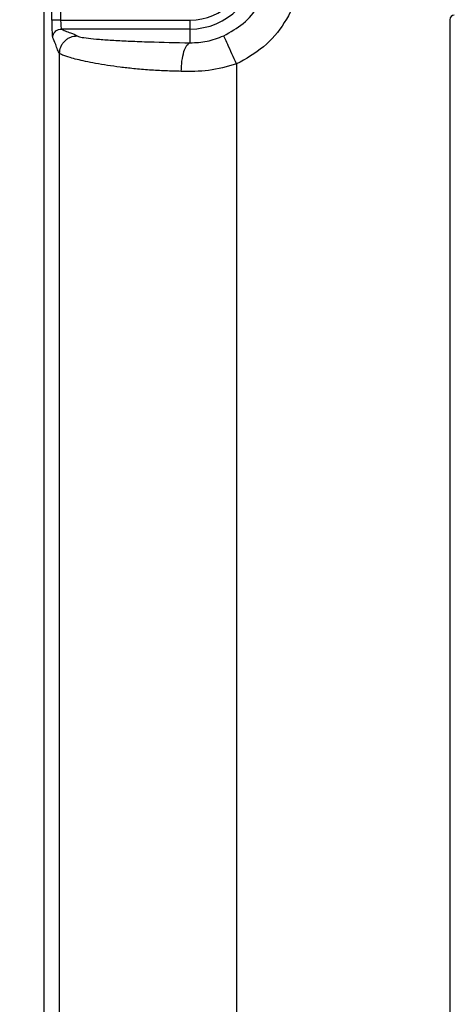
# Paper-space layout 'Sheet1' of a CAD drawing. Header units: millimetres. Extents: x -7 to 413, y -20 to 277.
# Tile 27 of 108: x 32 to 42, y 194 to 216. Entities that reach past the tile are written whole.
import ezdxf

# ---------------------------------------------------------------- set-up
doc = ezdxf.new("R2010")
doc.units = ezdxf.units.MM
doc.header["$PDSIZE"] = -1
doc.styles.add('SLDTEXTSTYLE1', font='TXT', dxfattribs={"width": 0.75})
doc.dimstyles.new('SLDDIMSTYLE1', dxfattribs={"dimtxt": 2.5, "dimasz": 3, "dimexe": 0, "dimexo": 0.0625, "dimtad": 1, "dimdec": 1, "dimlfac": 5, "dimrnd": 1e-09, "dimzin": 4, "dimdsep": 46, "dimtxsty": 'SLDTEXTSTYLE1', "dimblk1": 'CLOSED', "dimblk2": 'CLOSED', "dimsah": 1, "dimcen": 0.09, "dimadec": 0, "dimazin": 1, "dimtfac": 1, "dimtofl": 0, "dimtmove": 0, "dimatfit": 3, "dimldrblk": 'CLOSED', "dimfxl": 0, "dimfrac": 2, "dimtolj": 1, "dimtzin": 12, "dimarcsym": 0})

# ---------------------------------------------------------------- blocks, each defined once
blk = doc.blocks.new('_Closed')
at = {"color": 0, "linetype": 'ByBlock', "lineweight": -2}
for p, q in [((-1, 0.166667), (0, 0)), ((-1, 0.166667), (-1, -0.166667)), ((0, 0), (-1, -0.166667)), ((0, 0), (-1, 0))]:
    blk.add_line(p, q, dxfattribs=at)
blk = doc.blocks.new('_D_8')
at = {"color": 0, "linetype": 'Continuous', "lineweight": -2}
for p, q in [((35.518, 233.934), (12.754, 233.934)), ((12.754, 230.934), (12.754, 122.534)), ((35.518, 119.534), (12.754, 119.534))]:
    blk.add_line(p, q, dxfattribs=at)
at = {"layer": 'Defpoints', "color": 0}
for p in [(35.58, 233.934), (12.754, 119.534), (35.58, 119.534)]:
    blk.add_point(p, dxfattribs=at)
at = {"color": 0, "lineweight": -2, "xscale": 3, "yscale": 3, "zscale": 3}
for p, rotation in [((12.754, 233.934), 90.0000000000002), ((12.754, 119.534), 270.0000000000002)]:
    blk.add_blockref('_Closed', p, dxfattribs=dict(at, rotation=rotation))
at = {"color": 0, "lineweight": 18, "insert": (9.629, 176.734), "char_height": 2.5, "attachment_point": 2, "rotation": 90, "style": 'SLDTEXTSTYLE1'}
blk.add_mtext('\\A1;572.0', dxfattribs=at)

psp = doc.layouts.new('Sheet1')

# ---------------------------------------------------------------- linework, layer by layer
at = {"color": 7, "linetype": 'Continuous', "lineweight": 25}
for p, q in [((32.32, 222.935), (32.32, 130.534)), ((32.499, 215.824), (32.499, 218.445)), ((32.699, 218.445), (32.699, 215.824)), ((32.699, 215.824), (32.499, 215.824)), ((32.699, 215.824), (35.62, 215.824)), ((35.62, 215.624), (35.62, 215.824)), ((41.48, 215.834), (41.48, 179.274)), ((35.62, 215.624), (32.719, 215.624)), ((35.62, 215.313), (35.62, 215.624)), ((32.673, 178.798), (32.673, 215.071)), ((36.668, 214.835), (36.668, 179.034))]:
    psp.add_line(p, q, dxfattribs=at)
for radius in [1.51, 1.31]:
    psp.add_arc((35.62, 217.134), radius, 270, 90, dxfattribs=at)
for centre, major_axis, ratio, start_param, end_param in [((32.52, 215.824), (0, 0.4), 0.052408, 1.570796, 3.089233), ((32.72, 215.824), (0, 0.2), 0.104816, 1.570796, 3.089233), ((41.581, 215.834), (-0.0707, 0.0707), 0.999695, 5.497939, 7.068431)]:
    psp.add_ellipse(centre, major_axis=major_axis, ratio=ratio, start_param=start_param, end_param=end_param, dxfattribs=at)
for points in [[(36.668, 219.434), (36.879, 219.316), (37.3, 219.08), (37.774, 218.518), (38.078, 217.857), (38.182, 217.134), (38.078, 216.411), (37.774, 215.751), (37.3, 215.189), (36.879, 214.953), (36.668, 214.835)], [(36.378, 215.471), (36.531, 215.556), (36.836, 215.727), (37.178, 216.133), (37.398, 216.611), (37.473, 217.134), (37.398, 217.657), (37.178, 218.135), (36.836, 218.542), (36.531, 218.713), (36.378, 218.798)]]:
    psp.add_open_spline(points, degree=3, dxfattribs=at)
for points, knots in [([(32.519, 215.425), (32.523, 215.453), (32.53, 215.512), (32.584, 215.579), (32.651, 215.618), (32.697, 215.622), (32.719, 215.624)], [0, 0, 0, 0, 0.270296, 0.56242, 0.789702, 1, 1, 1, 1]), ([(32.719, 215.624), (32.742, 215.61), (32.788, 215.581), (32.957, 215.53), (33.029, 215.493), (33.073, 215.47)], [0, 0, 0, 0, 0.279612, 0.560209, 1, 1, 1, 1]), ([(32.673, 215.071), (32.659, 215.094), (32.63, 215.14), (32.579, 215.31), (32.542, 215.381), (32.519, 215.425)], [0, 0, 0, 0, 0.279612, 0.560209, 1, 1, 1, 1]), ([(32.673, 215.071), (32.679, 215.121), (32.687, 215.198), (32.737, 215.291), (32.788, 215.355), (32.852, 215.407), (32.945, 215.457), (33.022, 215.465), (33.073, 215.47)], [0, 0, 0, 0, 0.239495, 0.368385, 0.5, 0.631615, 0.760505, 1, 1, 1, 1]), ([(33.073, 215.47), (33.092, 215.461), (33.131, 215.442), (33.311, 215.416), (33.566, 215.391), (33.889, 215.369), (34.268, 215.35), (34.824, 215.329), (35.304, 215.319), (35.62, 215.313)], [0, 0, 0, 0, 0.128647, 0.256844, 0.384064, 0.510069, 0.632514, 0.757586, 1, 1, 1, 1]), ([(35.62, 215.313), (35.748, 215.317), (36.003, 215.326), (36.253, 215.422), (36.378, 215.471)], [0, 0, 0, 0, 0.499525, 1, 1, 1, 1]), ([(36.668, 214.835), (36.632, 214.912), (36.559, 215.074), (36.463, 215.284), (36.395, 215.433), (36.384, 215.458), (36.378, 215.471)], [0, 0, 0, 0, 0.240773, 0.5, 0.759227, 1, 1, 1, 1]), ([(35.419, 214.668), (35.423, 214.747), (35.431, 214.911), (35.478, 215.123), (35.545, 215.275), (35.596, 215.3), (35.62, 215.313)], [0, 0, 0, 0, 0.24074, 0.5, 0.75926, 1, 1, 1, 1]), ([(35.419, 214.668), (35.3, 214.671), (35.055, 214.677), (34.695, 214.698), (34.352, 214.727), (34.036, 214.762), (33.747, 214.803), (33.485, 214.847), (33.255, 214.892), (33.063, 214.937), (32.876, 214.987), (32.728, 215.037), (32.69, 215.06), (32.673, 215.071)], [0, 0, 0, 0, 0.078509, 0.162055, 0.250678, 0.331921, 0.413267, 0.501108, 0.584458, 0.667772, 0.750985, 0.884259, 1, 1, 1, 1]), ([(36.668, 214.835), (36.457, 214.776), (36.04, 214.661), (35.625, 214.666), (35.419, 214.668)], [0, 0, 0, 0, 0.5060939, 1, 1, 1, 1])]:
    psp.add_open_spline(points, degree=3, knots=knots, dxfattribs=at)

# ---------------------------------------------------------------- dimensions: what is measured, and where the dimension line sits
at = {"color": 7, "linetype": 'Continuous', "lineweight": 18}
dim = psp.add_linear_dim(base=(12.754, 119.534), p1=(35.58, 233.934), p2=(35.58, 119.534), angle=90, dimstyle='SLDDIMSTYLE1', dxfattribs=at)
dim.commit()
dim.dimension.update_dxf_attribs({"geometry": '_D_8', "text_midpoint": (12.754, 176.734), "dimtype": 160})

doc.saveas('drawing.dxf')
